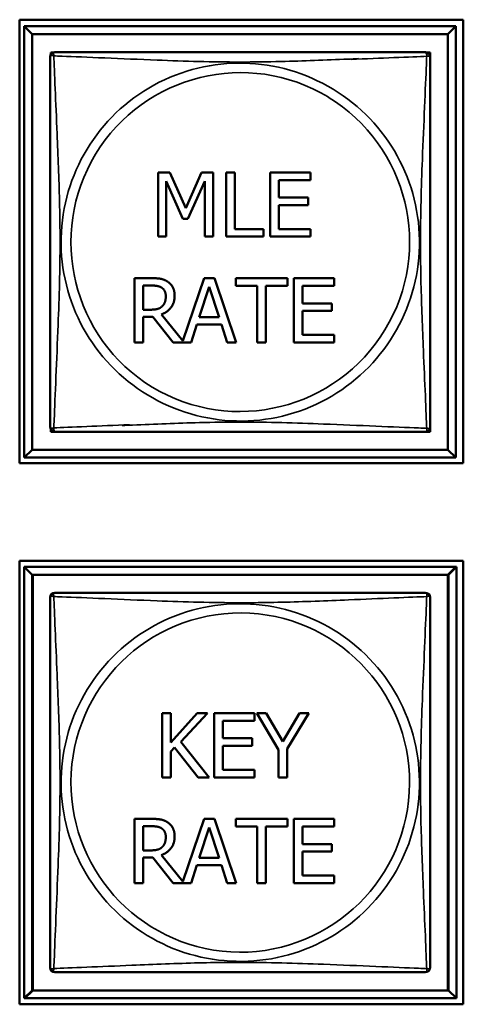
# Model space of a CAD drawing. Header units: inches. Extents: x -32 to 29.2, y -14.4 to 22.6.
# Tile 214 of 256: x -1.662 to -1.11, y -4.208 to -2.982. Entities that reach past the tile are written whole.
import ezdxf

# ---------------------------------------------------------------- set-up
doc = ezdxf.new("R2010")
doc.units = ezdxf.units.IN
doc.header["$MEASUREMENT"] = 0
doc.layers.add('Visible (ANSI)', color=7, linetype='Continuous', lineweight=50)
doc.layers.add('Visible Narrow (ANSI)', color=7, linetype='Continuous', lineweight=35)

msp = doc.modelspace()

# ---------------------------------------------------------------- linework, layer by layer
at = {"layer": 'Visible (ANSI)'}
for p, q in [((-1.6623, -3.534), (-1.6623, -2.9816)), ((-1.6623, -2.9816), (-1.1098, -2.9816)), ((-1.6567, -2.9896), (-1.1193, -2.9896)), ((-1.6469, -2.9994), (-1.6567, -2.9896)), ((-1.6567, -3.527), (-1.6567, -2.9896)), ((-1.1193, -2.9896), (-1.1292, -2.9994)), ((-1.1193, -2.9896), (-1.1193, -3.527)), ((-1.1098, -2.9816), (-1.1098, -3.534)), ((-1.6469, -2.9994), (-1.1292, -2.9994)), ((-1.6469, -3.5172), (-1.6469, -2.9994)), ((-1.1292, -2.9994), (-1.1292, -3.5172)), ((-1.6233, -3.0248), (-1.6233, -3.0226)), ((-1.6233, -3.0226), (-1.6208, -3.0226)), ((-1.1552, -3.0226), (-1.1509, -3.0226)), ((-1.1509, -3.0226), (-1.1509, -3.0285)), ((-1.4898, -3.2518), (-1.4898, -3.1718)), ((-1.4898, -3.1718), (-1.4753, -3.1718)), ((-1.4753, -3.1718), (-1.4553, -3.2163)), ((-1.4553, -3.2163), (-1.436, -3.1718)), ((-1.436, -3.1718), (-1.4212, -3.1718)), ((-1.4212, -3.1718), (-1.4212, -3.2518)), ((-1.405, -3.2518), (-1.405, -3.1718)), ((-1.405, -3.1718), (-1.3944, -3.1718)), ((-1.3944, -3.1718), (-1.3944, -3.2423)), ((-1.3503, -3.1718), (-1.3002, -3.1718)), ((-1.3503, -3.2518), (-1.3503, -3.1718)), ((-1.3002, -3.1718), (-1.3002, -3.1813)), ((-1.4592, -3.2297), (-1.4799, -3.1829)), ((-1.4799, -3.1829), (-1.4799, -3.2518)), ((-1.4318, -3.1829), (-1.4527, -3.2297)), ((-1.4318, -3.2518), (-1.4318, -3.1829)), ((-1.3002, -3.1813), (-1.3397, -3.1813)), ((-1.3397, -3.1813), (-1.3397, -3.2032)), ((-1.3397, -3.2032), (-1.3029, -3.2032)), ((-1.3029, -3.2126), (-1.3397, -3.2126)), ((-1.3397, -3.2126), (-1.3397, -3.2423)), ((-1.3029, -3.2032), (-1.3029, -3.2126)), ((-1.4527, -3.2297), (-1.4592, -3.2297)), ((-1.3944, -3.2423), (-1.3587, -3.2423)), ((-1.3587, -3.2423), (-1.3587, -3.2518)), ((-1.3397, -3.2423), (-1.3002, -3.2423)), ((-1.3002, -3.2423), (-1.3002, -3.2518)), ((-1.4799, -3.2518), (-1.4898, -3.2518)), ((-1.4212, -3.2518), (-1.4318, -3.2518)), ((-1.3587, -3.2518), (-1.405, -3.2518)), ((-1.3002, -3.2518), (-1.3503, -3.2518)), ((-1.5193, -3.3035), (-1.4987, -3.3035)), ((-1.5193, -3.3835), (-1.5193, -3.3035)), ((-1.459, -3.3815), (-1.4327, -3.3035)), ((-1.4327, -3.3035), (-1.4196, -3.3035)), ((-1.4196, -3.3035), (-1.3926, -3.3835)), ((-1.3932, -3.313), (-1.3932, -3.3035)), ((-1.3932, -3.3035), (-1.3289, -3.3035)), ((-1.3289, -3.3035), (-1.3289, -3.313)), ((-1.3208, -3.3035), (-1.2707, -3.3035)), ((-1.3208, -3.3835), (-1.3208, -3.3035)), ((-1.2707, -3.3035), (-1.2707, -3.313)), ((-1.5087, -3.3428), (-1.5087, -3.3127)), ((-1.5087, -3.3127), (-1.4981, -3.3127)), ((-1.4387, -3.3521), (-1.4264, -3.3144)), ((-1.4264, -3.3144), (-1.414, -3.3521)), ((-1.3664, -3.313), (-1.3932, -3.313)), ((-1.3664, -3.3835), (-1.3664, -3.313)), ((-1.3289, -3.313), (-1.3557, -3.313)), ((-1.3557, -3.313), (-1.3557, -3.3835)), ((-1.2707, -3.313), (-1.3102, -3.313)), ((-1.3102, -3.313), (-1.3102, -3.3349)), ((-1.3102, -3.3349), (-1.2734, -3.3349)), ((-1.2734, -3.3349), (-1.2734, -3.3444)), ((-1.4993, -3.3428), (-1.5087, -3.3428)), ((-1.2734, -3.3444), (-1.3102, -3.3444)), ((-1.3102, -3.3444), (-1.3102, -3.374)), ((-1.5087, -3.3517), (-1.5087, -3.3835)), ((-1.4965, -3.3517), (-1.5087, -3.3517)), ((-1.4712, -3.3835), (-1.4965, -3.3517)), ((-1.4858, -3.3487), (-1.459, -3.3815)), ((-1.414, -3.3521), (-1.4387, -3.3521)), ((-1.4416, -3.3611), (-1.4489, -3.3835)), ((-1.4111, -3.3611), (-1.4416, -3.3611)), ((-1.4038, -3.3835), (-1.4111, -3.3611)), ((-1.5087, -3.3835), (-1.5193, -3.3835)), ((-1.4489, -3.3835), (-1.4712, -3.3835)), ((-1.3926, -3.3835), (-1.4038, -3.3835)), ((-1.3557, -3.3835), (-1.3664, -3.3835)), ((-1.2707, -3.3835), (-1.3208, -3.3835)), ((-1.3102, -3.374), (-1.2707, -3.374)), ((-1.2707, -3.374), (-1.2707, -3.3835)), ((-1.6233, -3.4951), (-1.6233, -3.4918)), ((-1.6174, -3.4951), (-1.6233, -3.4951)), ((-1.1509, -3.4951), (-1.1568, -3.4951)), ((-1.1509, -3.4892), (-1.1509, -3.4951)), ((-1.6469, -3.5172), (-1.6567, -3.527)), ((-1.1292, -3.5172), (-1.6469, -3.5172)), ((-1.1292, -3.5172), (-1.1193, -3.527)), ((-1.1193, -3.527), (-1.6567, -3.527)), ((-1.1098, -3.534), (-1.6623, -3.534)), ((-1.6623, -4.208), (-1.6623, -3.6556)), ((-1.6623, -3.6556), (-1.1098, -3.6556)), ((-1.6567, -3.6631), (-1.1193, -3.6631)), ((-1.6469, -3.6729), (-1.6567, -3.6631)), ((-1.6567, -4.2005), (-1.6567, -3.6631)), ((-1.1193, -3.6631), (-1.1292, -3.6729)), ((-1.1184, -3.6631), (-1.1283, -3.673)), ((-1.1193, -3.6631), (-1.1184, -3.6631)), ((-1.1193, -3.6631), (-1.1193, -3.6631)), ((-1.1184, -3.6631), (-1.1184, -4.2005)), ((-1.1098, -3.6556), (-1.1098, -4.208)), ((-1.6469, -3.6729), (-1.1292, -3.6729)), ((-1.6469, -4.1907), (-1.6469, -3.6729)), ((-1.646, -3.673), (-1.1283, -3.673)), ((-1.646, -4.1907), (-1.646, -3.673)), ((-1.1292, -3.6729), (-1.1292, -4.1907)), ((-1.1283, -3.673), (-1.1283, -4.1907)), ((-1.4847, -3.9253), (-1.4847, -3.8453)), ((-1.4847, -3.8453), (-1.4741, -3.8453)), ((-1.4741, -3.8453), (-1.4741, -3.882)), ((-1.4741, -3.882), (-1.4413, -3.8453)), ((-1.4283, -3.8453), (-1.4615, -3.881)), ((-1.4413, -3.8453), (-1.4283, -3.8453)), ((-1.42, -3.8453), (-1.37, -3.8453)), ((-1.42, -3.9253), (-1.42, -3.8453)), ((-1.37, -3.8453), (-1.37, -3.8548)), ((-1.34, -3.891), (-1.367, -3.8453)), ((-1.367, -3.8453), (-1.3552, -3.8453)), ((-1.3552, -3.8453), (-1.3346, -3.8805)), ((-1.3346, -3.8805), (-1.3136, -3.8453)), ((-1.3023, -3.8453), (-1.3293, -3.8899)), ((-1.3136, -3.8453), (-1.3023, -3.8453)), ((-1.37, -3.8548), (-1.4094, -3.8548)), ((-1.4094, -3.8548), (-1.4094, -3.8767)), ((-1.4615, -3.881), (-1.4264, -3.9253)), ((-1.4094, -3.8767), (-1.3727, -3.8767)), ((-1.3727, -3.8861), (-1.4094, -3.8861)), ((-1.4094, -3.8861), (-1.4094, -3.9158)), ((-1.3727, -3.8767), (-1.3727, -3.8861)), ((-1.4694, -3.8881), (-1.4741, -3.8933)), ((-1.4741, -3.8933), (-1.4741, -3.9253)), ((-1.4402, -3.9253), (-1.4694, -3.8881)), ((-1.34, -3.9253), (-1.34, -3.891)), ((-1.3293, -3.8899), (-1.3293, -3.9253)), ((-1.4094, -3.9158), (-1.37, -3.9158)), ((-1.37, -3.9158), (-1.37, -3.9253)), ((-1.4741, -3.9253), (-1.4847, -3.9253)), ((-1.4264, -3.9253), (-1.4402, -3.9253)), ((-1.37, -3.9253), (-1.42, -3.9253)), ((-1.3293, -3.9253), (-1.34, -3.9253)), ((-1.5193, -3.977), (-1.4987, -3.977)), ((-1.5193, -4.057), (-1.5193, -3.977)), ((-1.459, -4.055), (-1.4327, -3.977)), ((-1.4327, -3.977), (-1.4196, -3.977)), ((-1.4196, -3.977), (-1.3926, -4.057)), ((-1.3932, -3.9865), (-1.3932, -3.977)), ((-1.3932, -3.977), (-1.3289, -3.977)), ((-1.3289, -3.977), (-1.3289, -3.9865)), ((-1.3208, -3.977), (-1.2707, -3.977)), ((-1.3208, -4.057), (-1.3208, -3.977)), ((-1.2707, -3.977), (-1.2707, -3.9865)), ((-1.5087, -4.0163), (-1.5087, -3.9862)), ((-1.5087, -3.9862), (-1.4981, -3.9862)), ((-1.4387, -4.0256), (-1.4264, -3.9879)), ((-1.4264, -3.9879), (-1.414, -4.0256)), ((-1.3664, -3.9865), (-1.3932, -3.9865)), ((-1.3664, -4.057), (-1.3664, -3.9865)), ((-1.3289, -3.9865), (-1.3557, -3.9865)), ((-1.3557, -3.9865), (-1.3557, -4.057)), ((-1.2707, -3.9865), (-1.3102, -3.9865)), ((-1.3102, -3.9865), (-1.3102, -4.0084)), ((-1.3102, -4.0084), (-1.2734, -4.0084)), ((-1.2734, -4.0084), (-1.2734, -4.0178)), ((-1.4993, -4.0163), (-1.5087, -4.0163)), ((-1.4858, -4.0222), (-1.459, -4.055)), ((-1.2734, -4.0178), (-1.3102, -4.0178)), ((-1.3102, -4.0178), (-1.3102, -4.0475)), ((-1.5087, -4.0252), (-1.5087, -4.057)), ((-1.4965, -4.0252), (-1.5087, -4.0252)), ((-1.4712, -4.057), (-1.4965, -4.0252)), ((-1.4416, -4.0346), (-1.4489, -4.057)), ((-1.4111, -4.0346), (-1.4416, -4.0346)), ((-1.414, -4.0256), (-1.4387, -4.0256)), ((-1.4038, -4.057), (-1.4111, -4.0346)), ((-1.5087, -4.057), (-1.5193, -4.057)), ((-1.4489, -4.057), (-1.4712, -4.057)), ((-1.3926, -4.057), (-1.4038, -4.057)), ((-1.3557, -4.057), (-1.3664, -4.057)), ((-1.2707, -4.057), (-1.3208, -4.057)), ((-1.3102, -4.0475), (-1.2707, -4.0475)), ((-1.2707, -4.0475), (-1.2707, -4.057)), ((-1.6469, -4.1907), (-1.6567, -4.2005)), ((-1.646, -4.1907), (-1.6558, -4.2005)), ((-1.1292, -4.1907), (-1.6469, -4.1907)), ((-1.1283, -4.1907), (-1.646, -4.1907)), ((-1.1283, -4.1907), (-1.1184, -4.2005)), ((-1.6558, -4.2005), (-1.6567, -4.2005)), ((-1.1184, -4.2005), (-1.6558, -4.2005)), ((-1.6558, -4.2005), (-1.6558, -4.2005)), ((-1.1098, -4.208), (-1.6623, -4.208))]:
    msp.add_line(p, q, dxfattribs=at)
for centre, start, end in [((-1.6184, -3.028), 90, 180), ((-1.1577, -3.028), 53.6005, 90), ((-1.1568, -3.0285), 0, 63.9267), ((-1.6184, -3.4886), 180, 243.9267), ((-1.6174, -3.4892), 233.6005, 270), ((-1.1568, -3.4892), 270, 360), ((-1.6184, -3.7015), 90, 180), ((-1.1577, -3.7015), 82.4512, 90), ((-1.1568, -3.7015), 0, 90), ((-1.6184, -4.1621), 180, 270), ((-1.6174, -4.1622), 262.4512, 270), ((-1.1568, -4.1622), 270, 360)]:
    msp.add_arc(centre, 0.00591, start, end, dxfattribs=at)
for points in [[(-1.6243, -3.028), (-1.6243, -3.0286), (-1.6243, -3.0313), (-1.6243, -3.0357), (-1.6243, -3.0438), (-1.6243, -3.0577), (-1.6243, -3.0739), (-1.6243, -3.09), (-1.6243, -3.1082), (-1.6243, -3.1268), (-1.6243, -3.1532), (-1.6243, -3.1805), (-1.6243, -3.2075), (-1.6243, -3.2244), (-1.6243, -3.2414), (-1.6243, -3.2583), (-1.6243, -3.2921), (-1.6243, -3.326), (-1.6243, -3.3597), (-1.6243, -3.4017), (-1.6243, -3.4456), (-1.6243, -3.4712), (-1.6243, -3.4813), (-1.6243, -3.4877), (-1.6243, -3.4886)], [(-1.1577, -3.0221), (-1.1583, -3.0221), (-1.161, -3.0221), (-1.1654, -3.0221), (-1.1735, -3.0221), (-1.1875, -3.0221), (-1.2036, -3.0221), (-1.2197, -3.0221), (-1.2379, -3.0221), (-1.2566, -3.0221), (-1.2829, -3.0221), (-1.3102, -3.0221), (-1.3373, -3.0221), (-1.3542, -3.0221), (-1.3711, -3.0221), (-1.388, -3.0221), (-1.4219, -3.0221), (-1.4557, -3.0221), (-1.4894, -3.0221), (-1.5314, -3.0221), (-1.5754, -3.0221), (-1.6009, -3.0221), (-1.611, -3.0221), (-1.6174, -3.0221), (-1.6184, -3.0221)], [(-1.1509, -3.4892), (-1.1509, -3.4886), (-1.1509, -3.4859), (-1.1509, -3.4815), (-1.1509, -3.4733), (-1.1509, -3.4594), (-1.1509, -3.4433), (-1.1509, -3.4271), (-1.1509, -3.4089), (-1.1509, -3.3903), (-1.1509, -3.364), (-1.1509, -3.3367), (-1.1509, -3.3096), (-1.1509, -3.2927), (-1.1509, -3.2758), (-1.1509, -3.2588), (-1.1509, -3.225), (-1.1509, -3.1911), (-1.1509, -3.1574), (-1.1509, -3.1154), (-1.1509, -3.0715), (-1.1509, -3.0459), (-1.1509, -3.0359), (-1.1509, -3.0295), (-1.1509, -3.0285)], [(-1.6174, -3.4951), (-1.6169, -3.4951), (-1.6141, -3.4951), (-1.6097, -3.4951), (-1.6016, -3.4951), (-1.5877, -3.4951), (-1.5716, -3.4951), (-1.5554, -3.4951), (-1.5372, -3.4951), (-1.5186, -3.4951), (-1.4922, -3.4951), (-1.465, -3.4951), (-1.4379, -3.4951), (-1.421, -3.4951), (-1.404, -3.4951), (-1.3871, -3.4951), (-1.3533, -3.4951), (-1.3194, -3.4951), (-1.2857, -3.4951), (-1.2437, -3.4951), (-1.1998, -3.4951), (-1.1742, -3.4951), (-1.1642, -3.4951), (-1.1578, -3.4951), (-1.1568, -3.4951)], [(-1.6243, -3.7015), (-1.6243, -3.7021), (-1.6243, -3.7048), (-1.6243, -3.7092), (-1.6243, -3.7173), (-1.6243, -3.7312), (-1.6243, -3.7474), (-1.6243, -3.7635), (-1.6243, -3.7817), (-1.6243, -3.8003), (-1.6243, -3.8267), (-1.6243, -3.854), (-1.6243, -3.881), (-1.6243, -3.8979), (-1.6243, -3.9149), (-1.6243, -3.9318), (-1.6243, -3.9656), (-1.6243, -3.9995), (-1.6243, -4.0332), (-1.6243, -4.0752), (-1.6243, -4.1191), (-1.6243, -4.1447), (-1.6243, -4.1548), (-1.6243, -4.1612), (-1.6243, -4.1621)], [(-1.1577, -3.6956), (-1.1583, -3.6956), (-1.161, -3.6956), (-1.1654, -3.6956), (-1.1735, -3.6956), (-1.1875, -3.6956), (-1.2036, -3.6956), (-1.2197, -3.6956), (-1.2379, -3.6956), (-1.2566, -3.6956), (-1.2829, -3.6956), (-1.3102, -3.6956), (-1.3373, -3.6956), (-1.3542, -3.6956), (-1.3711, -3.6956), (-1.388, -3.6956), (-1.4219, -3.6956), (-1.4557, -3.6956), (-1.4894, -3.6956), (-1.5314, -3.6956), (-1.5754, -3.6956), (-1.6009, -3.6956), (-1.611, -3.6956), (-1.6174, -3.6956), (-1.6184, -3.6956)], [(-1.1509, -4.1622), (-1.1509, -4.1616), (-1.1509, -4.1589), (-1.1509, -4.1545), (-1.1509, -4.1463), (-1.1509, -4.1324), (-1.1509, -4.1163), (-1.1509, -4.1001), (-1.1509, -4.0819), (-1.1509, -4.0633), (-1.1509, -4.037), (-1.1509, -4.0097), (-1.1509, -3.9826), (-1.1509, -3.9657), (-1.1509, -3.9488), (-1.1509, -3.9318), (-1.1509, -3.898), (-1.1509, -3.8641), (-1.1509, -3.8304), (-1.1509, -3.7884), (-1.1509, -3.7445), (-1.1509, -3.7189), (-1.1509, -3.7089), (-1.1509, -3.7025), (-1.1509, -3.7015)], [(-1.6174, -4.1681), (-1.6169, -4.1681), (-1.6141, -4.1681), (-1.6097, -4.1681), (-1.6016, -4.1681), (-1.5877, -4.1681), (-1.5716, -4.1681), (-1.5554, -4.1681), (-1.5372, -4.1681), (-1.5186, -4.1681), (-1.4922, -4.1681), (-1.465, -4.1681), (-1.4379, -4.1681), (-1.421, -4.1681), (-1.404, -4.1681), (-1.3871, -4.1681), (-1.3533, -4.1681), (-1.3194, -4.1681), (-1.2857, -4.1681), (-1.2437, -4.1681), (-1.1998, -4.1681), (-1.1742, -4.1681), (-1.1642, -4.1681), (-1.1578, -4.1681), (-1.1568, -4.1681)]]:
    msp.add_open_spline(points, degree=3, knots=[0.325731, 0.325731, 0.325731, 0.325731, 0.404774, 0.404774, 0.404774, 0.550532, 0.550532, 0.550532, 0.69629, 0.69629, 0.69629, 0.902598, 0.902598, 0.902598, 1.03154, 1.03154, 1.03154, 1.289425, 1.289425, 1.289425, 1.610774, 1.610774, 1.610774, 1.73735, 1.73735, 1.73735, 1.73735], dxfattribs=at)
for points, degree in [([(-1.4987, -3.3035), (-1.4918, -3.3035), (-1.4825, -3.305), (-1.4783, -3.3077)], 2), ([(-1.4783, -3.3077), (-1.4741, -3.3104), (-1.4693, -3.3189), (-1.4693, -3.3252)], 2), ([(-1.4981, -3.3127), (-1.4937, -3.3127), (-1.4877, -3.3139), (-1.4854, -3.3154)], 2), ([(-1.4854, -3.3154), (-1.4828, -3.3172), (-1.4803, -3.3226), (-1.4803, -3.3261)], 2), ([(-1.4693, -3.3252), (-1.4693, -3.334), (-1.4782, -3.3458), (-1.4858, -3.3487)], 2), ([(-1.4803, -3.3261), (-1.4803, -3.3302), (-1.4825, -3.3364), (-1.4849, -3.3386)], 2), ([(-1.4849, -3.3386), (-1.4874, -3.3412), (-1.4947, -3.3428), (-1.4993, -3.3428)], 2), ([(-1.1568, -3.6956), (-1.1569, -3.6956), (-1.1569, -3.6956), (-1.157, -3.6956)], 3), ([(-1.4987, -3.977), (-1.4918, -3.977), (-1.4825, -3.9785), (-1.4783, -3.9812)], 2), ([(-1.4783, -3.9812), (-1.4741, -3.9839), (-1.4693, -3.9924), (-1.4693, -3.9987)], 2), ([(-1.4981, -3.9862), (-1.4937, -3.9862), (-1.4877, -3.9874), (-1.4854, -3.9889)], 2), ([(-1.4854, -3.9889), (-1.4828, -3.9907), (-1.4803, -3.9961), (-1.4803, -3.9996)], 2), ([(-1.4693, -3.9987), (-1.4693, -4.0075), (-1.4782, -4.0193), (-1.4858, -4.0222)], 2), ([(-1.4803, -3.9996), (-1.4803, -4.0037), (-1.4825, -4.0099), (-1.4849, -4.0121)], 2), ([(-1.4849, -4.0121), (-1.4874, -4.0147), (-1.4947, -4.0163), (-1.4993, -4.0163)], 2), ([(-1.6184, -4.168), (-1.6183, -4.168), (-1.6183, -4.168), (-1.6182, -4.168)], 3)]:
    msp.add_open_spline(points, degree=degree, dxfattribs=at)
at = {"layer": 'Visible Narrow (ANSI)'}
for centre, radius, start, end in [((-1.388, -3.2583), 0.2227, 58.6269, 238.9003), ((-1.3871, -3.2588), 0.2113, 58.9077, 238.6195), ((-1.3871, -3.2588), 0.2227, 238.6269, 58.9003), ((-1.388, -3.2583), 0.2113, 238.9077, 58.6195), ((-1.388, -3.9318), 0.2227, 86.6596, 266.8938), ((-1.3871, -3.9318), 0.2227, 266.6596, 86.8938), ((-1.3871, -3.9318), 0.2113, 86.9001, 266.6533), ((-1.388, -3.9318), 0.2113, 266.9001, 86.6533)]:
    msp.add_arc(centre, radius, start, end, dxfattribs=at)
for points, knots in [([(-1.6243, -3.028), (-1.6243, -3.0279), (-1.6243, -3.0278), (-1.6242, -3.0275), (-1.6242, -3.0273), (-1.624, -3.027), (-1.6239, -3.0269), (-1.6238, -3.0268), (-1.6237, -3.0267), (-1.6235, -3.0265), (-1.6233, -3.0265), (-1.6227, -3.0263), (-1.6223, -3.0262), (-1.6211, -3.0263), (-1.6205, -3.0264), (-1.6197, -3.0266)], [-0.0844808, -0.0844808, -0.0844808, -0.0844808, -0.06943799, -0.06943799, -0.05587828, -0.05587828, -0.04740346, -0.04740346, -0.04210669, -0.04210669, -0.03151317, -0.03151317, -0.01456352, -0.01456352, 0.00026741, 0.00026741, 0.00026741, 0.00026741]), ([(-1.6197, -3.0266), (-1.6199, -3.0258), (-1.62, -3.0252), (-1.6201, -3.0241), (-1.6201, -3.0236), (-1.6199, -3.023), (-1.6198, -3.0228), (-1.6196, -3.0226), (-1.6196, -3.0225), (-1.6194, -3.0224), (-1.6193, -3.0223), (-1.619, -3.0222), (-1.6189, -3.0221), (-1.6186, -3.0221), (-1.6184, -3.0221), (-1.6184, -3.0221)], [-0.00026741, -0.00026741, -0.00026741, -0.00026741, 0.01456352, 0.01456352, 0.03151317, 0.03151317, 0.04210669, 0.04210669, 0.04740346, 0.04740346, 0.05587828, 0.05587828, 0.06943799, 0.06943799, 0.0844808, 0.0844808, 0.0844808, 0.0844808]), ([(-1.6197, -3.49), (-1.6196, -3.4871), (-1.6195, -3.4836), (-1.6193, -3.4796), (-1.6182, -3.452), (-1.6161, -3.405), (-1.6144, -3.3615), (-1.613, -3.3266), (-1.612, -3.2924), (-1.612, -3.2583), (-1.612, -3.2413), (-1.6123, -3.2242), (-1.6127, -3.207), (-1.6134, -3.1795), (-1.6145, -3.1514), (-1.6157, -3.1237), (-1.6165, -3.1042), (-1.6173, -3.0848), (-1.6181, -3.0676), (-1.6188, -3.0504), (-1.6194, -3.0354), (-1.6197, -3.0266)], [-1.657319, -1.657319, -1.657319, -1.657319, -1.610774, -1.610774, -1.610774, -1.289425, -1.289425, -1.289425, -1.03154, -1.03154, -1.03154, -0.902598, -0.902598, -0.902598, -0.69629, -0.69629, -0.69629, -0.550532, -0.550532, -0.550532, -0.405761, -0.405761, -0.405761, -0.405761]), ([(-1.6197, -3.0266), (-1.6169, -3.0267), (-1.6134, -3.0269), (-1.6094, -3.027), (-1.5818, -3.0281), (-1.5347, -3.0302), (-1.4912, -3.0319), (-1.4563, -3.0333), (-1.4221, -3.0343), (-1.388, -3.0343), (-1.371, -3.0343), (-1.354, -3.0341), (-1.3368, -3.0336), (-1.3093, -3.033), (-1.2812, -3.0318), (-1.2535, -3.0307), (-1.2491, -3.0305), (-1.2448, -3.0303), (-1.2405, -3.0301)], [-1.6573193, -1.6573193, -1.6573193, -1.6573193, -1.6107738, -1.6107738, -1.6107738, -1.2894252, -1.2894252, -1.2894252, -1.0315402, -1.0315402, -1.0315402, -0.9025977, -0.9025977, -0.9025977, -0.6962896, -0.6962896, -0.6962896, -0.6637996, -0.6637996, -0.6637996, -0.6637996]), ([(-1.2496, -3.0311), (-1.2311, -3.0303), (-1.2128, -3.0295), (-1.1964, -3.0288), (-1.1792, -3.0281), (-1.1643, -3.0275), (-1.1554, -3.0272)], [-0.6889079, -0.6889079, -0.6889079, -0.6889079, -0.5505317, -0.5505317, -0.5505317, -0.4057611, -0.4057611, -0.4057611, -0.4057611]), ([(-1.1554, -3.0272), (-1.1556, -3.03), (-1.1557, -3.0335), (-1.1558, -3.0375), (-1.1569, -3.0651), (-1.1591, -3.1121), (-1.1608, -3.1557), (-1.1621, -3.1906), (-1.1631, -3.2248), (-1.1631, -3.2588), (-1.1631, -3.2759), (-1.1629, -3.2929), (-1.1625, -3.3101), (-1.1618, -3.3376), (-1.1607, -3.3657), (-1.1595, -3.3934), (-1.1587, -3.4129), (-1.1578, -3.4323), (-1.1571, -3.4496), (-1.1564, -3.4668), (-1.1558, -3.4817), (-1.1554, -3.4905)], [-1.657319, -1.657319, -1.657319, -1.657319, -1.610774, -1.610774, -1.610774, -1.289425, -1.289425, -1.289425, -1.03154, -1.03154, -1.03154, -0.902598, -0.902598, -0.902598, -0.69629, -0.69629, -0.69629, -0.550532, -0.550532, -0.550532, -0.405761, -0.405761, -0.405761, -0.405761]), ([(-1.1577, -3.0221), (-1.1576, -3.0221), (-1.1575, -3.0221), (-1.1572, -3.0221), (-1.157, -3.0222), (-1.1568, -3.0223), (-1.1567, -3.0224), (-1.1565, -3.0225), (-1.1564, -3.0226), (-1.1563, -3.0228), (-1.1562, -3.023), (-1.156, -3.0236), (-1.156, -3.024), (-1.156, -3.0246)], [-0.0844808, -0.0844808, -0.0844808, -0.0844808, -0.06943799, -0.06943799, -0.05587828, -0.05587828, -0.04740346, -0.04740346, -0.04210669, -0.04210669, -0.03151317, -0.03151317, -0.01526957, -0.01526957, -0.01526957, -0.01526957]), ([(-1.1551, -3.0242), (-1.1551, -3.0245), (-1.1551, -3.0248), (-1.1551, -3.0258), (-1.1552, -3.0264), (-1.1554, -3.0272)], [-0.026146, -0.026146, -0.026146, -0.026146, -0.01456352, -0.01456352, 0.00026741, 0.00026741, 0.00026741, 0.00026741]), ([(-1.1554, -3.0272), (-1.1547, -3.027), (-1.154, -3.0268), (-1.1529, -3.0268), (-1.1524, -3.0268), (-1.1518, -3.027), (-1.1517, -3.0271), (-1.1514, -3.0273), (-1.1514, -3.0273), (-1.1512, -3.0275), (-1.1512, -3.0276), (-1.151, -3.0278), (-1.151, -3.028), (-1.1509, -3.0283), (-1.1509, -3.0284), (-1.1509, -3.0285)], [-0.00026741, -0.00026741, -0.00026741, -0.00026741, 0.01456352, 0.01456352, 0.03151317, 0.03151317, 0.04210669, 0.04210669, 0.04740346, 0.04740346, 0.05587828, 0.05587828, 0.06943799, 0.06943799, 0.0844808, 0.0844808, 0.0844808, 0.0844808]), ([(-1.1554, -3.4905), (-1.1583, -3.4904), (-1.1618, -3.4903), (-1.1658, -3.4901), (-1.1934, -3.489), (-1.2404, -3.4869), (-1.2839, -3.4852), (-1.3189, -3.4838), (-1.353, -3.4828), (-1.3871, -3.4828), (-1.4042, -3.4828), (-1.4212, -3.4831), (-1.4384, -3.4835), (-1.4659, -3.4842), (-1.494, -3.4853), (-1.5217, -3.4865), (-1.526, -3.4867), (-1.5304, -3.4869), (-1.5347, -3.487)], [-1.6573193, -1.6573193, -1.6573193, -1.6573193, -1.6107738, -1.6107738, -1.6107738, -1.2894252, -1.2894252, -1.2894252, -1.0315402, -1.0315402, -1.0315402, -0.9025977, -0.9025977, -0.9025977, -0.6962896, -0.6962896, -0.6962896, -0.6637996, -0.6637996, -0.6637996, -0.6637996]), ([(-1.6197, -3.49), (-1.6205, -3.4902), (-1.6211, -3.4903), (-1.6223, -3.4904), (-1.6227, -3.4903), (-1.6233, -3.4901), (-1.6235, -3.49), (-1.6237, -3.4899), (-1.6238, -3.4898), (-1.6239, -3.4897), (-1.624, -3.4896), (-1.6242, -3.4893), (-1.6242, -3.4891), (-1.6243, -3.4888), (-1.6243, -3.4887), (-1.6243, -3.4886)], [-0.00026741, -0.00026741, -0.00026741, -0.00026741, 0.01456352, 0.01456352, 0.03151317, 0.03151317, 0.04210669, 0.04210669, 0.04740346, 0.04740346, 0.05587828, 0.05587828, 0.06943799, 0.06943799, 0.0844808, 0.0844808, 0.0844808, 0.0844808]), ([(-1.62, -3.493), (-1.6201, -3.4927), (-1.6201, -3.4923), (-1.62, -3.4914), (-1.6199, -3.4907), (-1.6197, -3.49)], [-0.026146, -0.026146, -0.026146, -0.026146, -0.01456352, -0.01456352, 0.00026741, 0.00026741, 0.00026741, 0.00026741]), ([(-1.5256, -3.4861), (-1.5441, -3.4869), (-1.5624, -3.4876), (-1.5788, -3.4883), (-1.5959, -3.489), (-1.6109, -3.4896), (-1.6197, -3.49)], [-0.6889079, -0.6889079, -0.6889079, -0.6889079, -0.5505317, -0.5505317, -0.5505317, -0.4057611, -0.4057611, -0.4057611, -0.4057611]), ([(-1.6174, -3.4951), (-1.6175, -3.4951), (-1.6177, -3.4951), (-1.618, -3.495), (-1.6181, -3.495), (-1.6184, -3.4948), (-1.6185, -3.4947), (-1.6187, -3.4946), (-1.6187, -3.4945), (-1.6189, -3.4943), (-1.619, -3.4941), (-1.6191, -3.4936), (-1.6192, -3.4931), (-1.6192, -3.4925)], [-0.0844808, -0.0844808, -0.0844808, -0.0844808, -0.06943799, -0.06943799, -0.05587828, -0.05587828, -0.04740346, -0.04740346, -0.04210669, -0.04210669, -0.03151317, -0.03151317, -0.01526957, -0.01526957, -0.01526957, -0.01526957]), ([(-1.1554, -3.4905), (-1.1552, -3.4913), (-1.1551, -3.4919), (-1.155, -3.4931), (-1.1551, -3.4935), (-1.1553, -3.4941), (-1.1554, -3.4943), (-1.1555, -3.4945), (-1.1556, -3.4946), (-1.1558, -3.4947), (-1.1559, -3.4948), (-1.1561, -3.495), (-1.1563, -3.495), (-1.1566, -3.4951), (-1.1567, -3.4951), (-1.1568, -3.4951)], [-0.00026741, -0.00026741, -0.00026741, -0.00026741, 0.01456352, 0.01456352, 0.03151317, 0.03151317, 0.04210669, 0.04210669, 0.04740346, 0.04740346, 0.05587828, 0.05587828, 0.06943799, 0.06943799, 0.0844808, 0.0844808, 0.0844808, 0.0844808]), ([(-1.1509, -3.4892), (-1.1509, -3.4892), (-1.1509, -3.4894), (-1.151, -3.4897), (-1.151, -3.4899), (-1.1512, -3.4901), (-1.1512, -3.4902), (-1.1514, -3.4904), (-1.1514, -3.4904), (-1.1517, -3.4906), (-1.1518, -3.4907), (-1.1524, -3.4909), (-1.1529, -3.4909), (-1.154, -3.4908), (-1.1547, -3.4907), (-1.1554, -3.4905)], [-0.0844808, -0.0844808, -0.0844808, -0.0844808, -0.06943799, -0.06943799, -0.05587828, -0.05587828, -0.04740346, -0.04740346, -0.04210669, -0.04210669, -0.03151317, -0.03151317, -0.01456352, -0.01456352, 0.00026741, 0.00026741, 0.00026741, 0.00026741]), ([(-1.6243, -3.7015), (-1.6243, -3.7014), (-1.6243, -3.7013), (-1.6242, -3.701), (-1.6242, -3.7008), (-1.624, -3.7005), (-1.6239, -3.7004), (-1.6238, -3.7003), (-1.6237, -3.7002), (-1.6235, -3.7), (-1.6233, -3.7), (-1.6227, -3.6998), (-1.6223, -3.6997), (-1.6211, -3.6998), (-1.6205, -3.6999), (-1.6197, -3.7001)], [-0.0844808, -0.0844808, -0.0844808, -0.0844808, -0.06943799, -0.06943799, -0.05587828, -0.05587828, -0.04740346, -0.04740346, -0.04210669, -0.04210669, -0.03151317, -0.03151317, -0.01456352, -0.01456352, 0.00026741, 0.00026741, 0.00026741, 0.00026741]), ([(-1.6197, -3.7001), (-1.6199, -3.6993), (-1.62, -3.6987), (-1.6201, -3.6976), (-1.6201, -3.6971), (-1.6199, -3.6965), (-1.6198, -3.6963), (-1.6196, -3.6961), (-1.6196, -3.696), (-1.6194, -3.6959), (-1.6193, -3.6958), (-1.619, -3.6957), (-1.6189, -3.6956), (-1.6186, -3.6956), (-1.6184, -3.6956), (-1.6184, -3.6956)], [-0.00026741, -0.00026741, -0.00026741, -0.00026741, 0.01456352, 0.01456352, 0.03151317, 0.03151317, 0.04210669, 0.04210669, 0.04740346, 0.04740346, 0.05587828, 0.05587828, 0.06943799, 0.06943799, 0.0844808, 0.0844808, 0.0844808, 0.0844808]), ([(-1.6197, -4.1635), (-1.6196, -4.1606), (-1.6195, -4.1571), (-1.6193, -4.1531), (-1.6182, -4.1255), (-1.6161, -4.0785), (-1.6144, -4.035), (-1.613, -4.0001), (-1.612, -3.9659), (-1.612, -3.9318), (-1.612, -3.9148), (-1.6123, -3.8977), (-1.6127, -3.8805), (-1.6134, -3.853), (-1.6145, -3.8249), (-1.6157, -3.7972), (-1.6165, -3.7777), (-1.6173, -3.7583), (-1.6181, -3.7411), (-1.6188, -3.7239), (-1.6194, -3.7089), (-1.6197, -3.7001)], [-1.657319, -1.657319, -1.657319, -1.657319, -1.610774, -1.610774, -1.610774, -1.289425, -1.289425, -1.289425, -1.03154, -1.03154, -1.03154, -0.902598, -0.902598, -0.902598, -0.69629, -0.69629, -0.69629, -0.550532, -0.550532, -0.550532, -0.405761, -0.405761, -0.405761, -0.405761]), ([(-1.6197, -3.7001), (-1.6169, -3.7002), (-1.6134, -3.7004), (-1.6094, -3.7005), (-1.5818, -3.7016), (-1.5347, -3.7037), (-1.4912, -3.7054), (-1.4563, -3.7068), (-1.4221, -3.7078), (-1.388, -3.7078), (-1.3836, -3.7078), (-1.3792, -3.7078), (-1.3747, -3.7078)], [-1.6573193, -1.6573193, -1.6573193, -1.6573193, -1.6107738, -1.6107738, -1.6107738, -1.2894252, -1.2894252, -1.2894252, -1.0315402, -1.0315402, -1.0315402, -0.9979959, -0.9979959, -0.9979959, -0.9979959]), ([(-1.375, -3.7078), (-1.362, -3.7077), (-1.349, -3.7075), (-1.3359, -3.7072), (-1.3084, -3.7065), (-1.2802, -3.7054), (-1.2526, -3.7042), (-1.233, -3.7034), (-1.2137, -3.7025), (-1.1964, -3.7018), (-1.1792, -3.7011), (-1.1643, -3.7005), (-1.1554, -3.7002)], [-1.0008712, -1.0008712, -1.0008712, -1.0008712, -0.9025977, -0.9025977, -0.9025977, -0.6962896, -0.6962896, -0.6962896, -0.5505317, -0.5505317, -0.5505317, -0.4057611, -0.4057611, -0.4057611, -0.4057611]), ([(-1.1554, -3.7002), (-1.1556, -3.703), (-1.1557, -3.7065), (-1.1558, -3.7105), (-1.1569, -3.7381), (-1.1591, -3.7851), (-1.1608, -3.8287), (-1.1621, -3.8636), (-1.1631, -3.8978), (-1.1631, -3.9318), (-1.1631, -3.9489), (-1.1629, -3.9659), (-1.1625, -3.9831), (-1.1618, -4.0106), (-1.1607, -4.0387), (-1.1595, -4.0664), (-1.1587, -4.0859), (-1.1578, -4.1053), (-1.1571, -4.1226), (-1.1564, -4.1398), (-1.1558, -4.1547), (-1.1554, -4.1635)], [-1.657319, -1.657319, -1.657319, -1.657319, -1.610774, -1.610774, -1.610774, -1.289425, -1.289425, -1.289425, -1.03154, -1.03154, -1.03154, -0.902598, -0.902598, -0.902598, -0.69629, -0.69629, -0.69629, -0.550532, -0.550532, -0.550532, -0.405761, -0.405761, -0.405761, -0.405761]), ([(-1.1577, -3.6956), (-1.1576, -3.6956), (-1.1575, -3.6956), (-1.1573, -3.6956), (-1.1573, -3.6956), (-1.1572, -3.6956)], [-0.0844808, -0.0844808, -0.0844808, -0.0844808, -0.06943799, -0.06943799, -0.06609251, -0.06609251, -0.06609251, -0.06609251]), ([(-1.1568, -3.6956), (-1.1567, -3.6956), (-1.1566, -3.6956), (-1.1563, -3.6957), (-1.1561, -3.6957), (-1.1559, -3.6959), (-1.1558, -3.6959), (-1.1556, -3.6961), (-1.1555, -3.6962), (-1.1554, -3.6964), (-1.1553, -3.6966), (-1.1551, -3.6971), (-1.155, -3.6976), (-1.1551, -3.6988), (-1.1552, -3.6994), (-1.1554, -3.7002)], [-0.0844808, -0.0844808, -0.0844808, -0.0844808, -0.06943799, -0.06943799, -0.05587828, -0.05587828, -0.04740346, -0.04740346, -0.04210669, -0.04210669, -0.03151317, -0.03151317, -0.01456352, -0.01456352, 0.00026741, 0.00026741, 0.00026741, 0.00026741]), ([(-1.1554, -3.7002), (-1.1547, -3.7), (-1.154, -3.6998), (-1.1529, -3.6998), (-1.1524, -3.6998), (-1.1518, -3.7), (-1.1517, -3.7001), (-1.1514, -3.7003), (-1.1514, -3.7003), (-1.1512, -3.7005), (-1.1512, -3.7006), (-1.151, -3.7008), (-1.151, -3.701), (-1.1509, -3.7013), (-1.1509, -3.7014), (-1.1509, -3.7015)], [-0.00026741, -0.00026741, -0.00026741, -0.00026741, 0.01456352, 0.01456352, 0.03151317, 0.03151317, 0.04210669, 0.04210669, 0.04740346, 0.04740346, 0.05587828, 0.05587828, 0.06943799, 0.06943799, 0.0844808, 0.0844808, 0.0844808, 0.0844808]), ([(-1.4002, -4.1558), (-1.4132, -4.1559), (-1.4262, -4.1561), (-1.4393, -4.1564), (-1.4668, -4.1571), (-1.4949, -4.1583), (-1.5226, -4.1594), (-1.5421, -4.1603), (-1.5615, -4.1611), (-1.5788, -4.1618), (-1.5959, -4.1625), (-1.6109, -4.1631), (-1.6197, -4.1635)], [-1.0008712, -1.0008712, -1.0008712, -1.0008712, -0.9025977, -0.9025977, -0.9025977, -0.6962896, -0.6962896, -0.6962896, -0.5505317, -0.5505317, -0.5505317, -0.4057611, -0.4057611, -0.4057611, -0.4057611]), ([(-1.1554, -4.1635), (-1.1583, -4.1634), (-1.1618, -4.1633), (-1.1658, -4.1631), (-1.1934, -4.162), (-1.2404, -4.1599), (-1.2839, -4.1582), (-1.3189, -4.1568), (-1.353, -4.1558), (-1.3871, -4.1558), (-1.3916, -4.1558), (-1.396, -4.1559), (-1.4004, -4.1559)], [-1.6573193, -1.6573193, -1.6573193, -1.6573193, -1.6107738, -1.6107738, -1.6107738, -1.2894252, -1.2894252, -1.2894252, -1.0315402, -1.0315402, -1.0315402, -0.9979959, -0.9979959, -0.9979959, -0.9979959]), ([(-1.6197, -4.1635), (-1.6205, -4.1637), (-1.6211, -4.1638), (-1.6223, -4.1639), (-1.6227, -4.1638), (-1.6233, -4.1636), (-1.6235, -4.1635), (-1.6237, -4.1634), (-1.6238, -4.1633), (-1.6239, -4.1632), (-1.624, -4.1631), (-1.6242, -4.1628), (-1.6242, -4.1626), (-1.6243, -4.1623), (-1.6243, -4.1622), (-1.6243, -4.1621)], [-0.00026741, -0.00026741, -0.00026741, -0.00026741, 0.01456352, 0.01456352, 0.03151317, 0.03151317, 0.04210669, 0.04210669, 0.04740346, 0.04740346, 0.05587828, 0.05587828, 0.06943799, 0.06943799, 0.0844808, 0.0844808, 0.0844808, 0.0844808]), ([(-1.6184, -4.168), (-1.6184, -4.168), (-1.6186, -4.168), (-1.6189, -4.168), (-1.619, -4.1679), (-1.6193, -4.1678), (-1.6194, -4.1677), (-1.6196, -4.1675), (-1.6196, -4.1675), (-1.6198, -4.1673), (-1.6199, -4.1671), (-1.6201, -4.1665), (-1.6201, -4.166), (-1.62, -4.1649), (-1.6199, -4.1642), (-1.6197, -4.1635)], [-0.0844808, -0.0844808, -0.0844808, -0.0844808, -0.06943799, -0.06943799, -0.05587828, -0.05587828, -0.04740346, -0.04740346, -0.04210669, -0.04210669, -0.03151317, -0.03151317, -0.01456352, -0.01456352, 0.00026741, 0.00026741, 0.00026741, 0.00026741]), ([(-1.6174, -4.1681), (-1.6175, -4.1681), (-1.6177, -4.1681), (-1.6179, -4.168), (-1.6179, -4.168), (-1.6179, -4.168)], [-0.0844808, -0.0844808, -0.0844808, -0.0844808, -0.06943799, -0.06943799, -0.06609251, -0.06609251, -0.06609251, -0.06609251]), ([(-1.1554, -4.1635), (-1.1552, -4.1643), (-1.1551, -4.1649), (-1.155, -4.1661), (-1.1551, -4.1665), (-1.1553, -4.1671), (-1.1554, -4.1673), (-1.1555, -4.1675), (-1.1556, -4.1676), (-1.1558, -4.1677), (-1.1559, -4.1678), (-1.1561, -4.168), (-1.1563, -4.168), (-1.1566, -4.1681), (-1.1567, -4.1681), (-1.1568, -4.1681)], [-0.00026741, -0.00026741, -0.00026741, -0.00026741, 0.01456352, 0.01456352, 0.03151317, 0.03151317, 0.04210669, 0.04210669, 0.04740346, 0.04740346, 0.05587828, 0.05587828, 0.06943799, 0.06943799, 0.0844808, 0.0844808, 0.0844808, 0.0844808]), ([(-1.1509, -4.1622), (-1.1509, -4.1622), (-1.1509, -4.1624), (-1.151, -4.1627), (-1.151, -4.1629), (-1.1512, -4.1631), (-1.1512, -4.1632), (-1.1514, -4.1634), (-1.1514, -4.1634), (-1.1517, -4.1636), (-1.1518, -4.1637), (-1.1524, -4.1639), (-1.1529, -4.1639), (-1.154, -4.1638), (-1.1547, -4.1637), (-1.1554, -4.1635)], [-0.0844808, -0.0844808, -0.0844808, -0.0844808, -0.06943799, -0.06943799, -0.05587828, -0.05587828, -0.04740346, -0.04740346, -0.04210669, -0.04210669, -0.03151317, -0.03151317, -0.01456352, -0.01456352, 0.00026741, 0.00026741, 0.00026741, 0.00026741])]:
    msp.add_open_spline(points, degree=3, knots=knots, dxfattribs=at)

doc.saveas('drawing.dxf')
